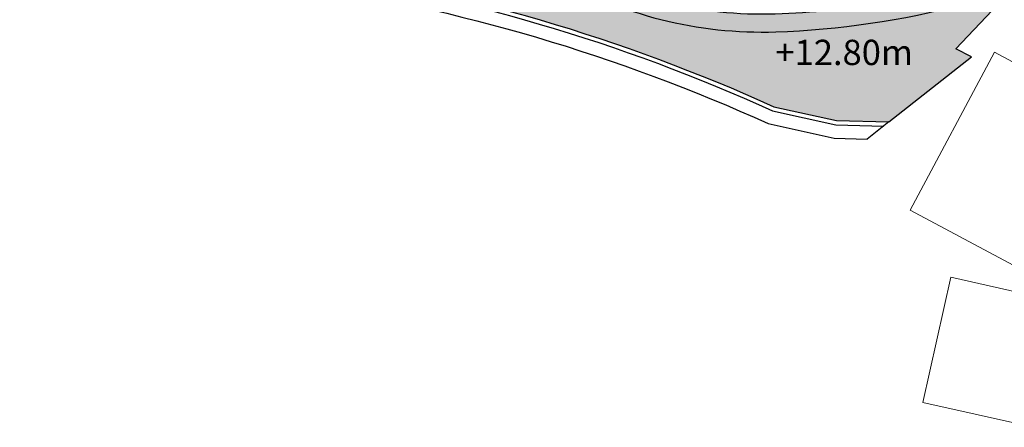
# Model space of a CAD drawing. Header units: millimetres. Extents: x -1402 to -179, y -280 to 6164.
# Tile 176 of 212: x -478 to -419, y 4292 to 4316. Entities that reach past the tile are written whole.
import ezdxf
from ezdxf.xclip import XClip

# ---------------------------------------------------------------- set-up
doc = ezdxf.new("R2010")
doc.units = ezdxf.units.MM
doc.header["$XCLIPFRAME"] = 0
doc.layers.get('0').update_dxf_attribs({"linetype": 'CONTINUOUS'})
doc.layers.add('AJN-2-SBT-C', color=2, linetype='CONTINUOUS', lineweight=20)
doc.layers.add('AJN-7-500-A', color=10, linetype='CONTINUOUS', lineweight=18)
doc.layers.add('AJN-2-SBT-V', color=51, linetype='CONTINUOUS')
doc.layers.add('AJN-8-251-H', color=251, linetype='CONTINUOUS')
doc.layers.add('AJN-6-Etang', color=7, linetype='CONTINUOUS', lineweight=15, true_color=0x46a499)
doc.styles.get("Standard").update_dxf_attribs({"font": 'rs.shx', "bigfont": 'hztxt.shx'})

# ---------------------------------------------------------------- blocks, each defined once
blk = doc.blocks.new('VILLAGE 40.50')
at = {"layer": 'AJN-2-SBT-C', "flags": 128}
for points in [[(-416.0146071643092, 111.9095797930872), (-420.0210189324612, 114.0468539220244), (-425.010201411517, 104.6944179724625), (-416.5379678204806, 100.174791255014)], [(-416.8493396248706, 99.42962495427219), (-422.5934245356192, 100.7243590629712), (-424.2644889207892, 93.3106857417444), (-417.6990864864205, 91.83082417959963)]]:
    blk.add_lwpolyline(points, dxfattribs=at)

msp = doc.modelspace()

# ---------------------------------------------------------------- hatches: boundary and pattern name
at = {"layer": 'AJN-6-Etang', "transparency": 33554687}
h = msp.add_hatch(color=256, dxfattribs=at)
h.dxf.hatch_style = 1
h.set_gradient(color1=(181, 223, 247), color2=(190, 227, 248), rotation=200, centered=1, tint=0.800000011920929, name='INVCURVED')
edge = h.paths.add_edge_path()
edge.add_arc((-434.5981602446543, 4364.880147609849), 48.59942386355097, 271.88217213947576, 287.1990401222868, ccw=False)
edge.add_arc((-433.7715082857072, 4339.724834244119), 23.43053147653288, 239.7886438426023, 271.8821721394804, ccw=False)
edge.add_arc((-490.2364496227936, 4242.752566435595), 88.78315006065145, 59.78864384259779, 78.26572130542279)
edge.add_arc((-478.5980703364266, 4298.783340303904), 31.55641249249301, 78.26572130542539, 89.68140653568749)
edge.add_arc((-478.5388401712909, 4309.435170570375), 20.90441755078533, 89.68140653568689, 111.9626876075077)
edge.add_arc((-480.1842341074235, 4313.515311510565), 16.50500039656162, 111.9626876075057, 125.3464136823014)
edge.add_arc((-611.5716284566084, 4498.762008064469), 210.6050741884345, 303.12803327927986, 305.34641368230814, ccw=False)
edge.add_arc((-505.0625467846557, 4335.552014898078), 15.71616647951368, 284.1231392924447, 303.12803327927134, ccw=False)
edge.add_arc((-512.2120011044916, 4363.966612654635), 45.01640645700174, 276.90927134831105, 284.12313929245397, ccw=False)
edge.add_arc((-512.8312064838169, 4369.076517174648), 50.1636911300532, 268.3482276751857, 276.90927134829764, ccw=False)
edge.add_arc((-525.2514445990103, 4316.71975168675), 11.19536384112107, 1.5457234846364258, 11.4056003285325, ccw=False)
edge.add_arc((-498.6507881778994, 4401.769584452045), 86.13736223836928, 259.6947163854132, 283.5137653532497)
edge.add_arc((-465.0229441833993, 4244.076834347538), 75.1623991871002, 87.18299893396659, 100.34660674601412, ccw=False)
edge.add_arc((-477.0944459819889, 4213.545996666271), 106.7727414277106, 65.65198437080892, 81.50899175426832, ccw=False)
edge.add_line((-433.0743938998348, 4310.822167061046), (-429.3707432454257, 4310.001170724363))
edge.add_line((-429.3707432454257, 4310.001170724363), (-426.2709964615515, 4309.918230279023))
edge.add_line((-426.2709964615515, 4309.918230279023), (-421.3708683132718, 4313.785701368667))
edge.add_line((-421.3708683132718, 4313.785701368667), (-422.3006145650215, 4314.254823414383))
edge.add_line((-422.3006145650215, 4314.254823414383), (-417.9968410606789, 4318.802045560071))
edge.add_line((-417.9968410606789, 4318.802045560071), (-416.6123458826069, 4321.945959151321))
edge.add_line((-416.6123458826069, 4321.945959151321), (-420.2276971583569, 4318.453928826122))

# ---------------------------------------------------------------- linework, layer by layer
at = {"layer": 'AJN-2-SBT-V', "linetype": 'Continuous', "flags": 128}
msp.add_lwpolyline([(-420.2276971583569, 4318.453928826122, -0.06693212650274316), (-433.0019513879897, 4316.30694391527, -0.1409570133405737), (-445.561546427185, 4319.476752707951, 0.08079658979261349), (-472.1803447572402, 4329.680265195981, 0.04985155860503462), (-478.422601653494, 4330.339264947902, 0.09752789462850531), (-486.3571489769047, 4328.822504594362, 0.05846399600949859), (-489.7326832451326, 4326.977932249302, -0.009679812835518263), (-496.4734768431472, 4322.390488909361, -0.08311509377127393), (-501.2276971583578, 4320.310892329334, -0.03148683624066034), (-506.7966408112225, 4319.277120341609, -0.03737198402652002), (-514.2771684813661, 4318.93367021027, -0.04304839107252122), (-514.0601545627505, 4317.021743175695, 0.1043060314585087), (-478.522298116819, 4318.017037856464, -0.05750031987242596), (-461.3290025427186, 4319.148407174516, -0.069299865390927), (-433.0743938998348, 4310.822167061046), (-429.3707432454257, 4310.001170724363), (-426.2709964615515, 4309.918230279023), (-421.3708683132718, 4313.785701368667), (-422.3006145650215, 4314.254823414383), (-417.9968410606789, 4318.802045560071), (-416.6123458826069, 4321.945959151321)], format="xyb", close=True, dxfattribs=at)
at = {"layer": 'AJN-8-251-H', "linetype": 'Continuous'}
msp.add_line((-426.2709964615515, 4309.918230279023), (-427.5581959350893, 4308.90229628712), dxfattribs=at)
at = {"layer": 'AJN-8-251-H', "linetype": 'Continuous', "flags": 128}
for points in [[(-520.7118072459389, 4327.296234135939, -0.04578327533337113), (-502.6571347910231, 4329.195461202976, -0.004716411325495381), (-478.4284401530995, 4329.28928118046, -0.04985155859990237), (-472.3938865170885, 4328.652208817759, -0.08079658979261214), (-446.0898972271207, 4318.569368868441, 0.1409570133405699), (-432.9674649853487, 4315.257510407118, 0.0568282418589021), (-421.8381529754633, 4316.898406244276, 0.0568282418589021)], [(-514.0561801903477, 4316.766935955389, 0.1041409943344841), (-478.4706089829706, 4317.772342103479, -0.05743574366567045), (-461.3536600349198, 4318.899316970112, -0.06933178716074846), (-433.1538423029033, 4310.5837098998), (-429.401419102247, 4309.751902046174), (-426.5774725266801, 4309.676341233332)], [(-514.0819811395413, 4315.958661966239, 0.1037323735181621), (-478.3053454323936, 4316.98928548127, -0.05722680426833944), (-461.4325237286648, 4318.102212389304, -0.06943436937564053), (-433.4082798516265, 4309.820691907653), (-429.4995818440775, 4308.95424227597), (-427.5581959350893, 4308.90229628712)]]:
    msp.add_lwpolyline(points, format="xyb", dxfattribs=at)

# ---------------------------------------------------------------- block references
at = {"linetype": 'Continuous'}
ref = msp.add_blockref('VILLAGE 40.50', (0, 4200), dxfattribs=at)
XClip(ref).set_block_clipping_path([(-385.6608532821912, 161.27081569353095), (-396.4487420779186, 162.07024013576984), (-399.5822066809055, 162.07372472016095), (-404.5592230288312, 161.95480263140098), (-406.3471408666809, 162.07013286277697), (-410.2354652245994, 162.21700425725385), (-414.1244942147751, 162.36390226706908), (-417.856513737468, 162.50486965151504), (-419.8186386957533, 162.57898384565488), (-424.2029751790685, 162.69634806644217), (-430.7329854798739, 162.80379066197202), (-432.9726340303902, 162.84820064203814), (-438.6557261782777, 163.08382480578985), (-446.3492318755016, 163.40280183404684), (-450.9945320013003, 163.59713874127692), (-452.8935315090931, 163.62179624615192), (-458.6050533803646, 163.6971216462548), (-466.3263016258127, 163.79895196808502), (-475.0682232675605, 163.87485285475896), (-480.8446134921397, 163.89761706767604), (-486.7104473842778, 163.92073376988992), (-493.2538970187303, 163.85832379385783), (-503.2741676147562, 163.65694848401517), (-508.6718693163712, 163.5484719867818), (-514.4674861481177, 163.43199867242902), (-519.3978180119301, 163.3235647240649), (-522.8727993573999, 163.2403812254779), (-528.0328505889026, 163.1320024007), (-532.6230184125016, 163.05513076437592), (-538.4653241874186, 163.14386064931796), (-544.78735829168, 162.4714673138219), (-548.8842307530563, 162.290446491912), (-550.7317837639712, 162.2148483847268), (-554.5838173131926, 162.05723101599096), (-560.1062364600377, 161.89340901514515), (-563.8705609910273, 161.76773971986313), (-568.0312107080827, 161.426633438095), (-571.8413346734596, 161.11790105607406), (-577.5862903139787, 160.6523902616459), (-585.2830575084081, 160.0287251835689), (-589.1066534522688, 159.71890117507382), (-592.946043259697, 159.40779739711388), (-597.6497304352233, 159.02666004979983), (-601.411003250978, 158.5608694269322), (-605.1832853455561, 158.09371542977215), (-608.981144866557, 157.62339396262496), (-610.9189722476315, 157.3834162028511), (-612.7981530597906, 157.16210212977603), (-614.7177716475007, 156.91297834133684), (-616.6212367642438, 156.67725595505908), (-618.5250564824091, 156.44148965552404), (-620.4414612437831, 156.2041648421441), (-624.2503464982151, 155.73247796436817), (-624.695492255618, 155.6291279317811), (-626.8973120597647, 155.21027749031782), (-628.7209430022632, 154.82341611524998), (-630.6348667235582, 154.41740021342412), (-632.4190100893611, 154.03891565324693), (-634.3427333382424, 153.6308209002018), (-636.2958620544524, 153.21648813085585), (-638.1979508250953, 152.81298287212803), (-639.9880201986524, 152.4332411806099), (-641.896297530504, 152.028423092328), (-643.737454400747, 151.63784380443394), (-645.4893456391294, 151.26620114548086), (-647.4403967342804, 150.852309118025), (-649.4018367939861, 150.43621319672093), (-651.2801234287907, 150.03775727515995), (-652.0511223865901, 149.8636865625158), (-653.3065034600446, 149.52448601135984), (-656.1830043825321, 148.71563930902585), (-659.474960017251, 147.78997040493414), (-661.320744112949, 147.27095218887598), (-665.6953747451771, 146.04084461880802), (-670.8552408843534, 144.5899357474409), (-676.4147399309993, 143.0266536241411), (-681.7431686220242, 141.49035266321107), (-687.105527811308, 139.894557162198), (-691.2185810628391, 138.67907887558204), (-694.5550328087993, 137.68918219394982), (-698.2454736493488, 136.59425997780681), (-703.1448318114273, 135.0922609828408), (-705.4442357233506, 134.2090412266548), (-710.5240815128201, 132.22009260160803), (-715.1363151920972, 130.30147644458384), (-719.4438570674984, 128.53676751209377), (-722.4950357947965, 127.34872618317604), (-724.1436869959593, 126.48820549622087), (-726.392128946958, 125.38037389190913), (-732.0415379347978, 123.73789190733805), (-736.5741646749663, 121.17852500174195), (-740.9097182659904, 119.20978364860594), (-746.4276968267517, 116.65041916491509), (-749.8644811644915, 115.22178406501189), (-754.3353266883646, 112.79717382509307), (-765.3208293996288, 106.41661928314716), (-773.8793028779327, 101.0569524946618), (-783.4769755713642, 94.00988258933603), (-785.9053023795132, 87.35804987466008), (-785.5772190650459, 82.98264558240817), (-779.6016890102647, 72.22400507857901), (-774.4032194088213, 64.11329465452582), (-770.9598076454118, 58.74502018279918), (-764.1540881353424, 48.272720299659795), (-759.7065812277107, 41.67397472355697), (-756.4502605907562, 36.812145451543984), (-753.1055995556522, 31.76998171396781), (-747.5052165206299, 23.46228968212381), (-742.4073957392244, 15.357179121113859), (-739.5699916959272, 12.229930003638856), (-737.2850765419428, 9.27700846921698), (-736.7488876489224, 7.599514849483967), (-728.1359285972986, -5.23170222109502), (-726.8361332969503, -7.094867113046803), (-726.153211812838, -8.501989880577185), (-725.3849251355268, -9.482710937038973), (-724.5761915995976, -10.674013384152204), (-724.0261309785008, -11.270759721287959), (-718.6429241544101, -19.350588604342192), (-713.666973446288, -26.826453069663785), (-708.4409013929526, -34.69951849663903), (-704.2163303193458, -41.139472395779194), (-608.897289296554, 9.372468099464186), (-526.647689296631, 37.721268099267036), (-430.2313892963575, 57.695068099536), (-388.6950892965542, 76.74676809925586)])

# ---------------------------------------------------------------- texts
at = {"layer": 'AJN-7-500-A', "insert": (-428.9177308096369, 4313.28882484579), "char_height": 1.499999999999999, "attachment_point": 8}
msp.add_mtext_dynamic_manual_height_columns('{\\fSwis721 LtCn BT|b0|i0|c0|p34;+12.80m}', width=11.10498822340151, gutter_width=35.69431197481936, heights=[0], dxfattribs=at)

doc.saveas('drawing.dxf')
